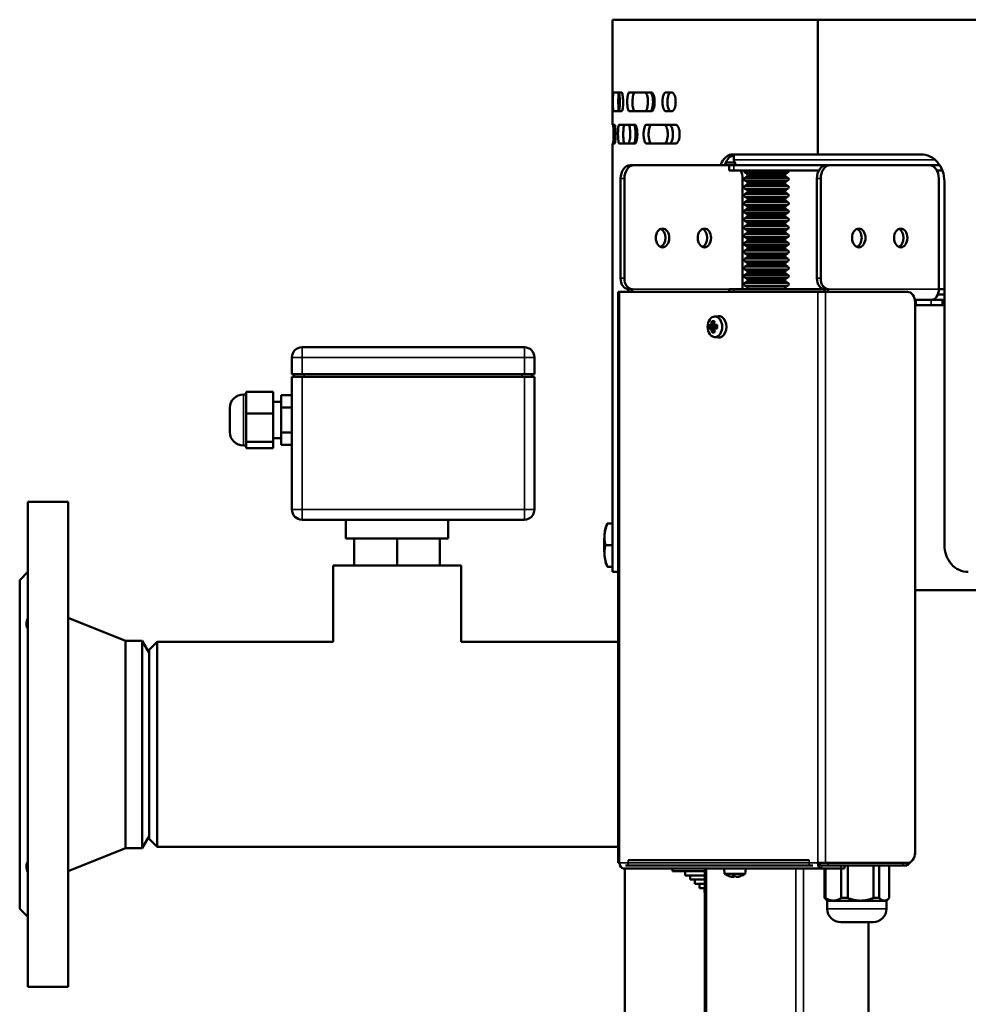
# Model space of a CAD drawing. Header units: millimetres. Extents: x -687 to 6545, y -1613 to 2022.
# Tile 26 of 36: x 4874 to 5226, y 491 to 857. Entities that reach past the tile are written whole.
import ezdxf

# ---------------------------------------------------------------- set-up
doc = ezdxf.new("R2010")
doc.units = ezdxf.units.MM
doc.layers.add('Видимые тонкие (ГОСТ)', color=7, linetype='Continuous', lineweight=35)
doc.layers.add('Видимый контур (ГОСТ)', color=7, linetype='Continuous', lineweight=50)

msp = doc.modelspace()

# ---------------------------------------------------------------- linework, layer by layer
at = {"layer": 'Видимые тонкие (ГОСТ)'}
for p, q in [((5139.05, 804.5), (5213.65, 804.5)), ((5139.05, 800.5), (5139.05, 802.5)), ((5096.98, 797.5), (5098.4, 797.5)), ((5142.99, 799.89), (5159.16, 799.89)), ((5142.99, 797.71), (5159.16, 797.71)), ((5142.99, 796.89), (5159.16, 796.89)), ((5143.8, 799.32), (5158.35, 799.32)), ((5143.8, 798.28), (5158.35, 798.28)), ((5169.81, 797.5), (5171.23, 797.5)), ((5142.99, 794.71), (5159.16, 794.71)), ((5142.99, 793.89), (5159.16, 793.89)), ((5143.8, 796.32), (5158.35, 796.32)), ((5143.8, 795.28), (5158.35, 795.28)), ((5143.8, 793.32), (5158.35, 793.32)), ((5142.99, 791.71), (5159.16, 791.71)), ((5142.99, 790.89), (5159.16, 790.89)), ((5143.8, 792.28), (5158.35, 792.28)), ((5143.8, 790.32), (5158.35, 790.32)), ((5142.99, 788.71), (5159.16, 788.71)), ((5142.99, 787.89), (5159.16, 787.89)), ((5143.8, 789.28), (5158.35, 789.28)), ((5143.8, 787.32), (5158.35, 787.32)), ((5143.8, 786.28), (5158.35, 786.28)), ((5142.99, 785.71), (5159.16, 785.71)), ((5142.99, 784.89), (5159.16, 784.89)), ((5142.99, 782.71), (5159.16, 782.71)), ((5143.8, 784.32), (5158.35, 784.32)), ((5143.8, 783.28), (5158.35, 783.28)), ((5142.99, 781.89), (5159.16, 781.89)), ((5142.99, 779.71), (5159.16, 779.71)), ((5142.99, 778.89), (5159.16, 778.89)), ((5143.8, 781.32), (5158.35, 781.32)), ((5143.8, 780.28), (5158.35, 780.28)), ((5142.99, 776.71), (5159.16, 776.71)), ((5142.99, 775.89), (5159.16, 775.89)), ((5143.8, 778.32), (5158.35, 778.32)), ((5143.8, 777.28), (5158.35, 777.28)), ((5143.8, 775.32), (5158.35, 775.32)), ((5142.99, 773.71), (5159.16, 773.71)), ((5142.99, 772.89), (5159.16, 772.89)), ((5143.8, 774.28), (5158.35, 774.28)), ((5143.8, 772.32), (5158.35, 772.32)), ((5143.8, 771.28), (5158.35, 771.28)), ((5142.99, 770.71), (5159.16, 770.71)), ((5142.99, 769.89), (5159.16, 769.89)), ((5142.99, 767.71), (5159.16, 767.71)), ((5143.8, 769.32), (5158.35, 769.32)), ((5143.8, 768.28), (5158.35, 768.28)), ((5142.99, 766.89), (5159.16, 766.89)), ((5142.99, 764.71), (5159.16, 764.71)), ((5142.99, 763.89), (5159.16, 763.89)), ((5143.8, 766.32), (5158.35, 766.32)), ((5143.8, 765.28), (5158.35, 765.28)), ((5098.4, 760.5), (5096.98, 760.5)), ((5142.99, 761.71), (5159.16, 761.71)), ((5142.99, 760.89), (5159.16, 760.89)), ((5143.8, 763.32), (5158.35, 763.32)), ((5143.8, 762.28), (5158.35, 762.28)), ((5143.8, 760.32), (5158.35, 760.32)), ((5171.23, 760.5), (5169.81, 760.5)), ((5142.99, 758.71), (5159.16, 758.71)), ((5142.99, 757.89), (5159.16, 757.89)), ((5143.8, 759.28), (5158.35, 759.28)), ((5143.8, 757.32), (5158.35, 757.32)), ((5096.63, 755.5), (5096.63, 543.5)), ((5101.22, 756.5), (5137.3, 756.5)), ((5139.05, 755.5), (5139.05, 756.5)), ((5170.17, 543.5), (5170.17, 755.5)), ((5173, 755.5), (5173, 543.5)), ((5174.06, 756.5), (5215.07, 756.5)), ((5212.24, 750.5), (5212.24, 752.5)), ((4978.77, 731.17), (4978.77, 734.92)), ((5061.27, 734.92), (5061.27, 731.17)), ((4978.77, 731.17), (4975.02, 731.17)), ((4978.77, 724.92), (4978.77, 731.17)), ((4978.77, 731.17), (5061.27, 731.17)), ((5061.27, 724.92), (5061.27, 731.17)), ((5065.02, 731.17), (5061.27, 731.17)), ((4978.77, 674.67), (4978.77, 723.92)), ((4979.55, 723.92), (4979.55, 724.92)), ((5060.48, 724.92), (5060.48, 723.92)), ((5061.27, 723.92), (5061.27, 674.67)), ((4957.02, 717.42), (4957.02, 698.42)), ((4975.02, 674.67), (4978.77, 674.67)), ((4978.77, 674.67), (4978.77, 670.92)), ((5061.27, 674.67), (4978.77, 674.67)), ((5061.27, 674.67), (5065.02, 674.67)), ((5061.27, 670.92), (5061.27, 674.67)), ((5096.63, 543.5), (5170.17, 543.5)), ((5099.81, 542.5), (5099.81, 544.5)), ((5128.8, -349.46), (5128.8, 541.5)), ((5162.04, 541.5), (5162.04, -349.46)), ((5164.86, 541.5), (5164.86, -349.66)), ((5166.99, 544.5), (5166.99, 542.5)), ((5171.58, 542.5), (5171.58, 541.5)), ((5174.06, 542.5), (5174.06, 543.5)), ((5178.65, 542.5), (5178.65, 541.5)), ((5201.7, 543.5), (5201.7, 542.5)), ((5173.66, 526.5), (5195.66, 526.5))]:
    msp.add_line(p, q, dxfattribs=at)
at = {"layer": 'Видимый контур (ГОСТ)'}
for p, q in [((5170.13, 856.5), (5094.02, 856.5)), ((5094.02, 817.5), (5094.02, 856.5)), ((5170.13, 806.5), (5170.13, 856.5)), ((5170.13, 856.5), (5170.2, 856.5)), ((5170.2, 856.5), (5170.2, 806.5)), ((5614.02, 856.5), (5170.2, 856.5)), ((5097.33, 829.5), (5094.26, 829.5)), ((5108.42, 829.5), (5100.19, 829.5)), ((5115.99, 829.5), (5113.83, 829.5)), ((5094.26, 822.5), (5097.33, 822.5)), ((5100.19, 822.5), (5108.42, 822.5)), ((5113.83, 822.5), (5115.99, 822.5)), ((5094.82, 817.5), (5094.02, 817.5)), ((5102.29, 817.5), (5096.47, 817.5)), ((5117.42, 817.5), (5106.58, 817.5)), ((5094.02, 651.5), (5094.02, 810.5)), ((5094.02, 810.5), (5094.82, 810.5)), ((5096.47, 810.5), (5102.29, 810.5)), ((5106.58, 810.5), (5117.42, 810.5)), ((5170.13, 806.5), (5138.53, 806.5)), ((5139.05, 804.5), (5139.05, 806.37)), ((5170.2, 806.5), (5170.13, 806.5)), ((5208.53, 806.5), (5170.2, 806.5)), ((5101.93, 802.5), (5100.52, 802.5)), ((5137.3, 802.5), (5101.93, 802.5)), ((5136.08, 803.5), (5139.24, 803.5)), ((5136.08, 802.5), (5136.08, 803.5)), ((5137.3, 802.5), (5139.05, 802.5)), ((5137.3, 802.5), (5137.3, 800.5)), ((5139.05, 800.5), (5137.3, 800.5)), ((5173.35, 802.5), (5139.05, 802.5)), ((5139.05, 800.5), (5170.52, 800.5)), ((5139.79, 802.5), (5139.79, 802.75)), ((5140.12, 802.56), (5140.12, 802.5)), ((5174.76, 802.5), (5173.35, 802.5)), ((5174.76, 802.5), (5211.53, 802.5)), ((5213.3, 802.5), (5211.53, 802.5)), ((5213.3, 802.5), (5213.3, 801.83)), ((5215.38, 802.5), (5213.3, 802.5)), ((5213.3, 802.5), (5215.38, 802.5)), ((5214.36, 800.5), (5216.39, 800.5)), ((5096.98, 797.5), (5096.98, 760.5)), ((5098.4, 797.5), (5098.4, 760.5)), ((5142.24, 797.5), (5142.24, 756.5)), ((5143.8, 799.32), (5142.99, 799.89)), ((5143.8, 798.28), (5142.99, 797.71)), ((5143.8, 796.32), (5142.99, 796.89)), ((5144.18, 798.8), (5157.97, 798.8)), ((5158.35, 799.32), (5159.16, 799.89)), ((5158.35, 798.28), (5159.16, 797.71)), ((5158.35, 796.32), (5159.16, 796.89)), ((5169.81, 797.5), (5169.81, 760.5)), ((5171.23, 760.5), (5171.23, 797.5)), ((5215.07, 797.5), (5215.07, 756.5)), ((5143.8, 795.28), (5142.99, 794.71)), ((5143.8, 793.32), (5142.99, 793.89)), ((5144.18, 795.8), (5157.97, 795.8)), ((5158.35, 795.28), (5159.16, 794.71)), ((5158.35, 793.32), (5159.16, 793.89)), ((5217.12, 796.5), (5217.12, 661.5)), ((5143.8, 792.28), (5142.99, 791.71)), ((5143.8, 790.32), (5142.99, 790.89)), ((5144.18, 792.8), (5157.97, 792.8)), ((5144.18, 789.8), (5157.97, 789.8)), ((5158.35, 792.28), (5159.16, 791.71)), ((5158.35, 790.32), (5159.16, 790.89)), ((5143.8, 789.28), (5142.99, 788.71)), ((5143.8, 787.32), (5142.99, 787.89)), ((5143.8, 786.28), (5142.99, 785.71)), ((5144.18, 786.8), (5157.97, 786.8)), ((5158.35, 789.28), (5159.16, 788.71)), ((5158.35, 787.32), (5159.16, 787.89)), ((5158.35, 786.28), (5159.16, 785.71)), ((5143.8, 784.32), (5142.99, 784.89)), ((5143.8, 783.28), (5142.99, 782.71)), ((5144.18, 783.8), (5157.97, 783.8)), ((5158.35, 784.32), (5159.16, 784.89)), ((5158.35, 783.28), (5159.16, 782.71)), ((5143.8, 781.32), (5142.99, 781.89)), ((5143.8, 780.28), (5142.99, 779.71)), ((5143.8, 778.32), (5142.99, 778.89)), ((5144.18, 780.8), (5157.97, 780.8)), ((5158.35, 781.32), (5159.16, 781.89)), ((5158.35, 780.28), (5159.16, 779.71)), ((5158.35, 778.32), (5159.16, 778.89)), ((5143.8, 777.28), (5142.99, 776.71)), ((5143.8, 775.32), (5142.99, 775.89)), ((5144.18, 777.8), (5157.97, 777.8)), ((5144.18, 774.8), (5157.97, 774.8)), ((5158.35, 777.28), (5159.16, 776.71)), ((5158.35, 775.32), (5159.16, 775.89)), ((5143.8, 774.28), (5142.99, 773.71)), ((5143.8, 772.32), (5142.99, 772.89)), ((5143.8, 771.28), (5142.99, 770.71)), ((5144.18, 771.8), (5157.97, 771.8)), ((5158.35, 774.28), (5159.16, 773.71)), ((5158.35, 772.32), (5159.16, 772.89)), ((5158.35, 771.28), (5159.16, 770.71)), ((5143.8, 769.32), (5142.99, 769.89)), ((5143.8, 768.28), (5142.99, 767.71)), ((5144.18, 768.8), (5157.97, 768.8)), ((5158.35, 769.32), (5159.16, 769.89)), ((5158.35, 768.28), (5159.16, 767.71)), ((5143.8, 766.32), (5142.99, 766.89)), ((5143.8, 765.28), (5142.99, 764.71)), ((5143.8, 763.32), (5142.99, 763.89)), ((5144.18, 765.8), (5157.97, 765.8)), ((5158.35, 766.32), (5159.16, 766.89)), ((5158.35, 765.28), (5159.16, 764.71)), ((5158.35, 763.32), (5159.16, 763.89)), ((5143.8, 762.28), (5142.99, 761.71)), ((5143.8, 760.32), (5142.99, 760.89)), ((5144.18, 762.8), (5157.97, 762.8)), ((5158.35, 762.28), (5159.16, 761.71)), ((5158.35, 760.32), (5159.16, 760.89)), ((5143.8, 759.28), (5142.99, 758.71)), ((5143.8, 757.32), (5142.99, 757.89)), ((5144.18, 759.8), (5157.97, 759.8)), ((5158.35, 759.28), (5159.16, 758.71)), ((5158.35, 757.32), (5159.16, 757.89)), ((5096.63, 755.5), (5096.04, 755.5)), ((5096.04, 755.5), (5096.04, 543.5)), ((5096.63, 755.5), (5170.17, 755.5)), ((5101.22, 756.5), (5099.81, 756.5)), ((5137.3, 756.5), (5139.05, 756.5)), ((5137.3, 756.5), (5137.3, 755.5)), ((5172.64, 756.5), (5139.05, 756.5)), ((5173, 755.5), (5170.17, 755.5)), ((5172.64, 756.5), (5174.06, 756.5)), ((5173, 755.5), (5203.4, 755.5)), ((5214.69, 754.5), (5217.12, 754.5)), ((5214.69, 754.5), (5217.12, 754.5)), ((5217.12, 756.5), (5215.07, 756.5)), ((5206.58, 752.5), (5206.14, 752.5)), ((5206.23, 547.5), (5206.23, 751.5)), ((5206.58, 752.5), (5212.24, 752.5)), ((5206.58, 750.5), (5206.58, 752.5)), ((5212.24, 750.5), (5206.58, 750.5)), ((5216.48, 752.5), (5212.24, 752.5)), ((5212.24, 750.5), (5216.48, 750.5)), ((5212.95, 752.63), (5212.95, 752.5)), ((5217.12, 752.5), (5216.48, 752.5)), ((5216.48, 752.5), (5216.48, 750.5)), ((5217.12, 752.5), (5216.48, 752.5)), ((5216.48, 750.5), (5217.12, 750.5)), ((5131.75, 746.31), (5133.15, 746.48)), ((5206.34, 748.5), (5206.23, 748.5)), ((5206.34, 748.5), (5206.34, 546.5)), ((5130.16, 742.79), (5131.9, 742.83)), ((5130.64, 742.83), (5131.9, 742.83)), ((5131.92, 742.07), (5130.67, 742.07)), ((5131.65, 743.52), (5131.08, 743.52)), ((5131.68, 744.04), (5131.21, 744.42)), ((5131.9, 742.83), (5132.1, 742.94)), ((5131.92, 742.07), (5132.03, 742.02)), ((5132.82, 742.93), (5132.11, 742.93)), ((5132.12, 742.93), (5132.15, 742.17)), ((5131.15, 741.44), (5131.7, 741.44)), ((5131.34, 740.55), (5131.8, 740.93)), ((5131.75, 738.69), (5133.15, 738.52)), ((5061.27, 734.92), (4978.77, 734.92)), ((4975.02, 724.92), (4975.02, 731.17)), ((5065.02, 724.92), (5065.02, 731.17)), ((4978.77, 724.92), (4975.02, 724.92)), ((4975.02, 723.92), (4978.77, 723.92)), ((4975.02, 723.92), (4975.02, 674.67)), ((4975.8, 724.92), (4975.8, 723.92)), ((4978.77, 724.92), (5061.27, 724.92)), ((5061.27, 723.92), (4978.77, 723.92)), ((5065.02, 724.92), (5061.27, 724.92)), ((5061.27, 723.92), (5065.02, 723.92)), ((5064.23, 723.92), (5064.23, 724.92)), ((5065.02, 674.67), (5065.02, 723.92)), ((4958.02, 717.42), (4957.02, 717.42)), ((4958.02, 714.34), (4958.02, 718.38)), ((4968.02, 718.38), (4958.02, 718.38)), ((4968.02, 718.38), (4968.02, 710.3)), ((4975.02, 717.16), (4971.02, 717.16)), ((4971.02, 712.54), (4971.02, 717.16)), ((4958.02, 710.3), (4958.02, 714.34)), ((4971.02, 714.7), (4968.02, 714.7)), ((4952.02, 703.42), (4952.02, 712.42)), ((4958.02, 705.07), (4958.02, 710.3)), ((4968.02, 710.3), (4958.02, 710.3)), ((4968.02, 710.3), (4968.02, 699.84)), ((4975.02, 712.54), (4971.02, 712.54)), ((4971.02, 703.3), (4971.02, 712.54)), ((4958.02, 699.84), (4958.02, 705.07)), ((4975.02, 703.3), (4971.02, 703.3)), ((4971.02, 698.68), (4971.02, 703.3)), ((4958.02, 698.42), (4957.02, 698.42)), ((4958.02, 698.65), (4958.02, 699.84)), ((4968.02, 699.84), (4958.02, 699.84)), ((4958.02, 697.45), (4958.02, 698.65)), ((4971.02, 701.14), (4968.02, 701.14)), ((4968.02, 699.84), (4968.02, 697.45)), ((4975.02, 698.68), (4971.02, 698.68)), ((4968.02, 697.45), (4958.02, 697.45)), ((4877.02, 497.5), (4877.02, 677.5)), ((4877.02, 677.5), (4892.02, 677.5)), ((4892.02, 497.5), (4892.02, 677.5)), ((4978.77, 670.92), (5061.27, 670.92)), ((4995.02, 670.92), (4995.02, 663.92)), ((5033.02, 670.92), (5033.02, 663.92)), ((5091.83, 669.12), (5092.03, 669.49)), ((5094.02, 669.47), (5092.15, 669.47)), ((5094.02, 669.53), (5093.75, 669.53)), ((5033.02, 663.92), (4995.02, 663.92)), ((4998.08, 663.92), (4998.08, 653.92)), ((5014.02, 663.92), (5014.02, 653.92)), ((5029.95, 663.92), (5029.95, 653.92)), ((5094.02, 661.45), (5091.35, 661.45)), ((4874.02, 648.5), (4877.02, 651.5)), ((4990.27, 653.92), (5037.77, 653.92)), ((4990.27, 653.92), (4990.27, 625.55)), ((5037.77, 653.92), (5037.77, 625.55)), ((5091.83, 653.88), (5092.04, 653.49)), ((5094.02, 653.47), (5092.16, 653.47)), ((5096.04, 651.5), (5094.02, 651.5)), ((4874.02, 526.5), (4874.02, 648.5)), ((5609.52, 644.72), (5206.34, 644.72)), ((4913.27, 626), (4892.02, 634.5)), ((4913.27, 549), (4913.27, 626)), ((4913.27, 626), (4919.42, 626)), ((4919.42, 549), (4919.42, 626)), ((4922.02, 621.5), (4919.42, 626)), ((4922.02, 622.55), (4925.02, 625.55)), ((4925.02, 625.55), (4925.02, 549.45)), ((4990.27, 625.55), (4925.02, 625.55)), ((5096.04, 625.55), (5037.77, 625.55)), ((4922.02, 622.55), (4922.02, 552.45)), ((4922.02, 553.5), (4919.42, 549)), ((4922.02, 552.45), (4925.02, 549.45)), ((4913.27, 549), (4892.02, 540.5)), ((4913.27, 549), (4919.42, 549)), ((5096.04, 549.45), (4925.02, 549.45)), ((5206.14, 546.5), (5206.34, 546.5)), ((5096.04, 543.5), (5096.63, 543.5)), ((5171.58, 541.5), (5098.04, 541.5)), ((5098.52, -251.03), (5098.52, 541.5)), ((5099.81, 542.5), (5098.86, 542.5)), ((5099.81, 544.5), (5166.99, 544.5)), ((5099.81, 542.5), (5166.99, 542.5)), ((5116.22, 541.5), (5116.22, 540.5)), ((5128.22, 541.5), (5128.22, -349.48)), ((5135.58, 539.5), (5135.41, 541.5)), ((5143.23, 539.5), (5143.41, 541.5)), ((5168.32, 542.5), (5166.99, 542.5)), ((5170.17, 543.5), (5173, 543.5)), ((5171.58, 542.5), (5172.16, 542.5)), ((5171.58, 541.5), (5178.65, 541.5)), ((5174.06, 542.5), (5172.16, 542.5)), ((5172.66, 541.5), (5172.66, 530.5)), ((5203.4, 543.5), (5173, 543.5)), ((5173.01, 530.5), (5173.01, 541.5)), ((5174.06, 542.5), (5201.7, 542.5)), ((5180.12, 541.5), (5178.65, 541.5)), ((5178.81, 541.5), (5178.81, 530.5)), ((5180.12, 541.5), (5180.12, 542.5)), ((5181.3, 530.5), (5181.3, 542.5)), ((5190.81, 542.5), (5190.81, 530.5)), ((5192.96, 530.5), (5192.96, 542.5)), ((5196.66, 542.5), (5196.66, 530.5)), ((5203.17, 542.5), (5201.7, 542.5)), ((5203.17, 543.5), (5203.17, 542.5)), ((5116.22, 540.5), (5128.22, 540.5)), ((5120.92, 540.5), (5120.92, 538.9)), ((5120.92, 538.9), (5128.22, 538.9)), ((5122.83, 538.9), (5122.83, 537.3)), ((5122.83, 537.3), (5128.22, 537.3)), ((5124.5, 537.3), (5124.5, 535.7)), ((5143.23, 539.5), (5135.58, 539.5)), ((5139.21, 538.6), (5139.03, 538.43)), ((5139.58, 538.63), (5139.79, 538.43)), ((5124.5, 535.7), (5128.22, 535.7)), ((5126.3, 535.7), (5126.3, 534.1)), ((5126.3, 534.1), (5128.22, 534.1)), ((5128.06, 534.1), (5128.06, 532.5)), ((5128.06, 532.5), (5128.22, 532.5)), ((5172.66, 530.5), (5173.01, 530.5)), ((5173.66, 529.5), (5172.74, 530.43)), ((5178.81, 530.5), (5181.3, 530.5)), ((5190.81, 530.5), (5192.96, 530.5)), ((5195.66, 529.5), (5196.59, 530.43)), ((4874.02, 526.5), (4877.02, 523.5)), ((5173.66, 529.5), (5175.91, 529.5)), ((5173.66, 529.5), (5173.66, 526.5)), ((5175.91, 529.5), (5186.06, 529.5)), ((5186.06, 529.5), (5194.81, 529.5)), ((5194.81, 529.5), (5195.66, 529.5)), ((5195.66, 529.5), (5195.66, 526.5)), ((5178.66, 521.5), (5190.66, 521.5)), ((5188.91, 521.5), (5188.91, -354.84)), ((4877.02, 497.5), (4892.02, 497.5))]:
    msp.add_line(p, q, dxfattribs=at)
for centre, radius, start, end in [((5143.28, 800.3), 0.5, 156.4218, 234.8183), ((5158.88, 800.3), 0.5, 305.1817, 23.5782), ((5143.28, 797.3), 0.5, 125.1817, 234.8183), ((5143.23, 798.5), 1, 17.4576, 54.8183), ((5143.23, 799.1), 1, 305.1817, 342.5424), ((5158.93, 798.5), 1, 125.1817, 162.5424), ((5158.93, 799.1), 1, 197.4576, 234.8183), ((5158.88, 797.3), 0.5, 305.1817, 54.8183), ((5143.28, 794.3), 0.5, 125.1817, 234.8183), ((5143.23, 795.5), 1, 17.4576, 54.8183), ((5143.23, 796.1), 1, 305.1817, 342.5424), ((5143.23, 792.5), 1, 17.4576, 54.8183), ((5158.93, 795.5), 1, 125.1817, 162.5424), ((5158.93, 796.1), 1, 197.4576, 234.8183), ((5158.93, 792.5), 1, 125.1817, 162.5424), ((5158.88, 794.3), 0.5, 305.1817, 54.8183), ((5143.28, 791.3), 0.5, 125.1817, 234.8183), ((5143.23, 793.1), 1, 305.1817, 342.5424), ((5143.23, 789.5), 1, 17.4576, 54.8183), ((5143.23, 790.1), 1, 305.1817, 342.5424), ((5158.93, 793.1), 1, 197.4576, 234.8183), ((5158.93, 789.5), 1, 125.1817, 162.5424), ((5158.93, 790.1), 1, 197.4576, 234.8183), ((5158.88, 791.3), 0.5, 305.1817, 54.8183), ((5143.28, 788.3), 0.5, 125.1817, 234.8183), ((5143.23, 786.5), 1, 17.4576, 54.8183), ((5143.23, 787.1), 1, 305.1817, 342.5424), ((5158.93, 786.5), 1, 125.1817, 162.5424), ((5158.93, 787.1), 1, 197.4576, 234.8183), ((5158.88, 788.3), 0.5, 305.1817, 54.8183), ((5143.28, 785.3), 0.5, 125.1817, 234.8183), ((5143.28, 782.3), 0.5, 125.1817, 234.8183), ((5143.23, 783.5), 1, 17.4576, 54.8183), ((5143.23, 784.1), 1, 305.1817, 342.5424), ((5158.93, 783.5), 1, 125.1817, 162.5424), ((5158.93, 784.1), 1, 197.4576, 234.8183), ((5158.88, 785.3), 0.5, 305.1817, 54.8183), ((5158.88, 782.3), 0.5, 305.1817, 54.8183), ((5143.28, 779.3), 0.5, 125.1817, 234.8183), ((5143.23, 780.5), 1, 17.4576, 54.8183), ((5143.23, 781.1), 1, 305.1817, 342.5424), ((5158.93, 780.5), 1, 125.1817, 162.5424), ((5158.93, 781.1), 1, 197.4576, 234.8183), ((5158.88, 779.3), 0.5, 305.1817, 54.8183), ((5143.28, 776.3), 0.5, 125.1817, 234.8183), ((5143.23, 777.5), 1, 17.4576, 54.8183), ((5143.23, 778.1), 1, 305.1817, 342.5424), ((5143.23, 774.5), 1, 17.4576, 54.8183), ((5143.23, 775.1), 1, 305.1817, 342.5424), ((5158.93, 777.5), 1, 125.1817, 162.5424), ((5158.93, 778.1), 1, 197.4576, 234.8183), ((5158.93, 774.5), 1, 125.1817, 162.5424), ((5158.93, 775.1), 1, 197.4576, 234.8183), ((5158.88, 776.3), 0.5, 305.1817, 54.8183), ((5143.28, 773.3), 0.5, 125.1817, 234.8183), ((5143.23, 771.5), 1, 17.4576, 54.8183), ((5143.23, 772.1), 1, 305.1817, 342.5424), ((5158.93, 771.5), 1, 125.1817, 162.5424), ((5158.93, 772.1), 1, 197.4576, 234.8183), ((5158.88, 773.3), 0.5, 305.1817, 54.8183), ((5143.28, 770.3), 0.5, 125.1817, 234.8183), ((5143.28, 767.3), 0.5, 125.1817, 234.8183), ((5143.23, 768.5), 1, 17.4576, 54.8183), ((5143.23, 769.1), 1, 305.1817, 342.5424), ((5158.93, 768.5), 1, 125.1817, 162.5424), ((5158.93, 769.1), 1, 197.4576, 234.8183), ((5158.88, 770.3), 0.5, 305.1817, 54.8183), ((5158.88, 767.3), 0.5, 305.1817, 54.8183), ((5143.28, 764.3), 0.5, 125.1817, 234.8183), ((5143.23, 765.5), 1, 17.4576, 54.8183), ((5143.23, 766.1), 1, 305.1817, 342.5424), ((5158.93, 765.5), 1, 125.1817, 162.5424), ((5158.93, 766.1), 1, 197.4576, 234.8183), ((5158.88, 764.3), 0.5, 305.1817, 54.8183), ((5143.28, 761.3), 0.5, 125.1817, 234.8183), ((5143.23, 762.5), 1, 17.4576, 54.8183), ((5143.23, 763.1), 1, 305.1817, 342.5424), ((5143.23, 759.5), 1, 17.4576, 54.8183), ((5158.93, 762.5), 1, 125.1817, 162.5424), ((5158.93, 763.1), 1, 197.4576, 234.8183), ((5158.93, 759.5), 1, 125.1817, 162.5424), ((5158.88, 761.3), 0.5, 305.1817, 54.8183), ((5143.28, 758.3), 0.5, 125.1817, 234.8183), ((5143.23, 760.1), 1, 305.1817, 342.5424), ((5143.23, 756.5), 1, 0, 54.8183), ((5158.93, 756.5), 1, 125.1817, 180), ((5158.93, 760.1), 1, 197.4576, 234.8183), ((5158.88, 758.3), 0.5, 305.1817, 54.8183), ((4978.77, 731.17), 3.75, 90, 180), ((5061.27, 731.17), 3.75, 0, 90), ((4957.02, 712.42), 5, 90, 180), ((4957.02, 703.42), 5, 180, 270), ((4978.77, 674.67), 3.75, 180, 270), ((5061.27, 674.67), 3.75, 270, 0), ((5139.41, 544.73), 6.48, 233.8057, 250.692), ((5139.41, 544.73), 6.48, 289.308, 306.1943), ((5178.66, 526.5), 5, 180, 270), ((5190.66, 526.5), 5, 270, 0)]:
    msp.add_arc(centre, radius, start, end, dxfattribs=at)
for centre, major_axis, ratio, start_param, end_param in [((5140.47, 804.5), (0, -2), 0.707107, 4.712389, 6.283185), ((5100.52, 797.5), (0, 5), 0.707107, 0, 1.570796), ((5101.93, 797.5), (0, 5), 0.707107, 0, 1.570796), ((5138.7, 797.5), (0, -5), 0.707107, 1.570796, 2.214297), ((5173.35, 797.5), (0, 5), 0.707107, 0, 1.570796), ((5174.76, 797.5), (0, 5), 0.707107, 0, 1.570796), ((5211.53, 797.5), (0, 5), 0.707107, 4.712389, 6.283185), ((5111.12, 775.5), (0, -3.5), 0.707107, 0.289752, 2.851841), ((5126.68, 775.5), (0, -3.5), 0.707107, 0.289752, 2.851841), ((5183.96, 775.5), (0, -3.5), 0.707107, 0.289752, 2.851841), ((5199.51, 775.5), (0, -3.5), 0.707107, 0.289752, 2.851841), ((5099.81, 760.5), (0, -4), 0.707107, 4.712389, 6.283185), ((5101.22, 760.5), (0, -4), 0.707107, 4.712389, 6.283185), ((5172.64, 760.5), (0, -4), 0.707107, 4.712389, 6.283185), ((5174.06, 760.5), (0, -4), 0.707107, 4.712389, 6.283185), ((5102.64, 756.5), (0, 4), 0.707107, 1.570796, 1.823477), ((5102.64, 756.5), (0, -2), 0.707107, 4.712389, 5.235988), ((5171.23, 756.5), (0, 2), 0.707107, 4.18879, 4.712389), ((5171.23, 756.5), (0, -4), 0.707107, 1.318116, 1.570796), ((5203.4, 751.5), (0, 4), 0.707107, 4.712389, 6.283185), ((5212.24, 756.5), (0, -4), 0.707107, 0, 1.570796), ((5206.58, 748.5), (0, 4), 0.707107, 0, 0.154374), ((5206.58, 748.5), (0, 2), 0.707107, 0, 0.25268), ((5133.4, 742.5), (0, 4), 0.707107, 3.053992, 6.370786), ((5136, 742.55), (1.03, -6.27), 0.965108, 4.471233, 4.688344), ((5135.66, 743.19), (-6.44, -0.22), 0.03462, 5.678514, 5.825994), ((5135.67, 742.88), (6.16, 0.21), 0.03462, 2.525336, 2.675398), ((5135.69, 742.12), (-6.16, -0.21), 0.03462, 5.666929, 5.81699), ((5134.99, 743.38), (-5, -3.9), 0.52388, 5.251104, 5.356548), ((5135.15, 743.18), (4.8, 3.75), 0.52388, 2.086677, 2.23779), ((5164.73, 789.32), (-32.94, -48.91), 0.18338, 6.067629, 6.067848), ((5135.19, 742.47), (0.45, -6.43), 0.706259, 4.334662, 4.482141), ((5135.2, 741.75), (-5.13, 3.29), 0.47492, 0.857602, 1.008715), ((5135.28, 741.42), (-5.95, 2.23), 0.383344, 5.474372, 5.691483), ((5135.41, 742.48), (-0.43, 6.14), 0.706259, 1.202073, 1.352134), ((5135.95, 742.52), (0.43, -6.14), 0.706259, 4.343665, 4.493727), ((5168.78, 701.42), (-36.34, 44.21), 0.176466, 0.19416, 0.194379), ((5136.16, 743.25), (5.13, -3.29), 0.47492, 3.999194, 4.150308), ((5136.17, 742.53), (-0.45, 6.43), 0.706259, 1.193069, 1.340548), ((5136.3, 743.47), (-5.34, 3.42), 0.47492, 0.880437, 0.98588), ((5136.21, 741.82), (-4.8, -3.75), 0.52388, 5.228269, 5.379383), ((5135.66, 743.19), (-6.44, -0.22), 0.03462, 5.168381, 5.31586), ((5135.7, 741.81), (6.44, 0.22), 0.03462, 2.026788, 2.174267), ((5135.67, 742.88), (6.16, 0.21), 0.03462, 2.050571, 2.185853), ((5106.63, 695.68), (32.94, 48.91), 0.18338, 0.461087, 0.461306), ((5135.69, 742.12), (-6.16, -0.21), 0.03462, 5.192095, 5.327446), ((5134.48, 742.45), (-0.28, 6.35), 0.258394, 1.426396, 1.643507), ((5135.7, 741.81), (6.44, 0.22), 0.03462, 2.536922, 2.684401), ((5135.06, 741.53), (5.34, -3.42), 0.47492, 4.022029, 4.127473), ((5135.19, 742.47), (0.45, -6.43), 0.706259, 4.844795, 4.992275), ((5135.2, 743.58), (5.81, 2.58), 0.32337, 3.76126, 3.978371), ((5102.57, 783.58), (36.34, -44.21), 0.176466, 5.800702, 5.800921), ((5135.41, 742.48), (-0.43, 6.14), 0.706259, 1.691617, 1.841679), ((5135.95, 742.52), (0.43, -6.14), 0.706259, 4.83321, 4.983271), ((5136.37, 741.62), (5, 3.9), 0.52388, 2.109512, 2.214955), ((5136.17, 742.53), (-0.45, 6.43), 0.706259, 1.703203, 1.850682), ((5092.25, 661.5), (0, 8), 0.173648, 0.310366, 1.052849), ((5092.25, 661.5), (0, 8), 0.173648, 1.052849, 2.100047), ((5092.25, 661.5), (0, -8), 0.173648, 5.241639, 5.972819), ((5203.4, 547.5), (0, -4), 0.707107, 0, 1.570796), ((5098.04, 543.5), (0, -2), 0.707107, 4.712389, 6.283185), ((5171.58, 543.5), (0, -2), 0.707107, 4.712389, 6.283185), ((5171.58, 543.5), (0, -1), 0.707107, 4.712389, 6.283185), ((5202.34, 546.5), (0, -4), 0.707107, 0.297386, 0.815302), ((5139.26, 544.73), (0, -6.44), 0.975773, 5.954379, 6.101858), ((5140.46, 544.11), (-3.24, -5.47), 0.189508, 0.003025, 0.075664), ((5138.3, 544.73), (0, -6.34), 0.535272, 6.230463, 6.335907), ((5138.74, 544.73), (0, -6.44), 0.218785, 5.954379, 6.101858), ((5139.64, 544.11), (-5.94, -2.25), 0.845201, 1.040483, 1.257594), ((5138.71, 544.73), (0, -6.34), 0.84468, 6.23693, 6.335907), ((5138.74, 544.73), (0, -6.44), 0.218785, 0.181327, 0.208052), ((5139.17, 544.11), (5.94, -2.25), 0.845201, 5.060366, 5.09178), ((5140.08, 544.73), (0, -6.44), 0.218785, 5.954379, 6.101858), ((5140.11, 544.73), (0, -6.34), 0.84468, 6.230463, 6.335907), ((5140.51, 544.73), (0, -6.34), 0.535272, 6.23693, 6.335907), ((5139.26, 544.73), (0, -6.44), 0.975773, 0.181327, 0.328807), ((5139.56, 544.73), (0, -6.44), 0.975773, 0.181327, 0.314636), ((5138.36, 544.11), (3.24, -5.47), 0.189508, 6.063049, 6.245385)]:
    msp.add_ellipse(centre, major_axis=major_axis, ratio=ratio, start_param=start_param, end_param=end_param, dxfattribs=at)
for centre, major_axis in [((5112.54, 775.5), (0, 3.5)), ((5128.09, 775.5), (0, 3.5)), ((5185.37, 775.5), (0, 3.5)), ((5200.93, 775.5), (0, 3.5)), ((5131.98, 742.5), (0, 3.83))]:
    msp.add_ellipse(centre, major_axis=major_axis, ratio=0.707107, dxfattribs=at)
for points, knots in [([(5094.26, 822.5), (5094.24, 822.5), (5094.23, 822.59), (5094.19, 822.94), (5094.18, 823.19), (5094.16, 823.83), (5094.15, 824.22), (5094.14, 825.06), (5094.14, 825.5), (5094.13, 826.42), (5094.14, 826.88), (5094.15, 827.72), (5094.16, 828.1), (5094.18, 828.76), (5094.19, 829.03), (5094.22, 829.31), (5094.23, 829.38), (5094.24, 829.48), (5094.25, 829.5), (5094.26, 829.5)], [0, 0, 0, 0, 0.139178, 0.139178, 0.27359, 0.27359, 0.412567, 0.412567, 0.546953, 0.546953, 0.685899, 0.685899, 0.820416, 0.820416, 0.95949, 0.95949, 1.032359, 1.032359, 1.103145, 1.103145, 1.103145, 1.103145]), ([(5096.26, 829.5), (5096.24, 829.5), (5096.22, 829.41), (5096.19, 829.06), (5096.18, 828.81), (5096.16, 828.17), (5096.15, 827.78), (5096.14, 826.94), (5096.13, 826.5), (5096.13, 825.58), (5096.14, 825.12), (5096.15, 824.28), (5096.15, 823.9), (5096.18, 823.24), (5096.19, 822.97), (5096.21, 822.69), (5096.22, 822.62), (5096.24, 822.52), (5096.25, 822.5), (5096.26, 822.5)], [0, 0, 0, 0, 0.139178, 0.139178, 0.273589, 0.273589, 0.412567, 0.412567, 0.546953, 0.546953, 0.685899, 0.685899, 0.820416, 0.820416, 0.95949, 0.95949, 1.032359, 1.032359, 1.103145, 1.103145, 1.103145, 1.103145]), ([(5096.26, 822.5), (5096.31, 822.52), (5096.36, 822.61), (5096.47, 822.94), (5096.52, 823.19), (5096.61, 823.83), (5096.65, 824.22), (5096.7, 825.06), (5096.71, 825.5), (5096.71, 826.42), (5096.7, 826.88), (5096.65, 827.72), (5096.62, 828.1), (5096.53, 828.76), (5096.48, 829.03), (5096.39, 829.31), (5096.36, 829.38), (5096.3, 829.46), (5096.28, 829.49), (5096.26, 829.5)], [0.017281, 0.017281, 0.017281, 0.017281, 0.139178, 0.139178, 0.27359, 0.27359, 0.412567, 0.412567, 0.546953, 0.546953, 0.685899, 0.685899, 0.820416, 0.820416, 0.95949, 0.95949, 1.032359, 1.032359, 1.085873, 1.085873, 1.085873, 1.085873]), ([(5097.33, 829.5), (5097.41, 829.5), (5097.48, 829.41), (5097.62, 829.05), (5097.69, 828.79), (5097.8, 828.14), (5097.84, 827.76), (5097.9, 826.92), (5097.92, 826.48), (5097.92, 825.58), (5097.91, 825.12), (5097.85, 824.29), (5097.81, 823.91), (5097.7, 823.25), (5097.63, 822.98), (5097.52, 822.69), (5097.48, 822.62), (5097.41, 822.52), (5097.37, 822.5), (5097.33, 822.5)], [0, 0, 0, 0, 0.142432, 0.142432, 0.279595, 0.279595, 0.418543, 0.418543, 0.551939, 0.551939, 0.689284, 0.689284, 0.822837, 0.822837, 0.964742, 0.964742, 1.03879, 1.03879, 1.110713, 1.110713, 1.110713, 1.110713]), ([(5100.19, 822.5), (5100.09, 822.5), (5099.99, 822.59), (5099.81, 822.94), (5099.73, 823.19), (5099.6, 823.83), (5099.55, 824.22), (5099.47, 825.06), (5099.45, 825.5), (5099.45, 826.42), (5099.47, 826.88), (5099.54, 827.72), (5099.59, 828.1), (5099.72, 828.76), (5099.8, 829.03), (5099.94, 829.31), (5099.99, 829.38), (5100.09, 829.48), (5100.14, 829.5), (5100.19, 829.5)], [0, 0, 0, 0, 0.139178, 0.139178, 0.27359, 0.27359, 0.412567, 0.412567, 0.546953, 0.546953, 0.685899, 0.685899, 0.820416, 0.820416, 0.95949, 0.95949, 1.032359, 1.032359, 1.103145, 1.103145, 1.103145, 1.103145]), ([(5102.14, 829.5), (5102.04, 829.5), (5101.94, 829.41), (5101.76, 829.06), (5101.69, 828.81), (5101.55, 828.17), (5101.5, 827.78), (5101.43, 826.94), (5101.41, 826.5), (5101.4, 825.58), (5101.42, 825.12), (5101.49, 824.28), (5101.54, 823.9), (5101.67, 823.24), (5101.75, 822.97), (5101.89, 822.69), (5101.94, 822.62), (5102.04, 822.52), (5102.09, 822.5), (5102.14, 822.5)], [0, 0, 0, 0, 0.139178, 0.139178, 0.273589, 0.273589, 0.412567, 0.412567, 0.546953, 0.546953, 0.685899, 0.685899, 0.820416, 0.820416, 0.95949, 0.95949, 1.032359, 1.032359, 1.103145, 1.103145, 1.103145, 1.103145]), ([(5106.03, 822.5), (5106.17, 822.5), (5106.31, 822.59), (5106.57, 822.94), (5106.69, 823.19), (5106.89, 823.83), (5106.97, 824.22), (5107.08, 825.06), (5107.11, 825.5), (5107.11, 826.42), (5107.08, 826.88), (5106.98, 827.72), (5106.9, 828.1), (5106.7, 828.76), (5106.59, 829.03), (5106.39, 829.31), (5106.32, 829.38), (5106.18, 829.48), (5106.1, 829.5), (5106.03, 829.5)], [0, 0, 0, 0, 0.139178, 0.139178, 0.27359, 0.27359, 0.412567, 0.412567, 0.546953, 0.546953, 0.685899, 0.685899, 0.820416, 0.820416, 0.95949, 0.95949, 1.032359, 1.032359, 1.103145, 1.103145, 1.103145, 1.103145]), ([(5107.94, 829.5), (5108.08, 829.5), (5108.22, 829.41), (5108.48, 829.06), (5108.59, 828.81), (5108.79, 828.17), (5108.88, 827.78), (5108.99, 826.94), (5109.01, 826.5), (5109.02, 825.58), (5108.99, 825.12), (5108.88, 824.28), (5108.81, 823.9), (5108.61, 823.24), (5108.49, 822.97), (5108.3, 822.69), (5108.23, 822.62), (5108.08, 822.52), (5108.01, 822.5), (5107.94, 822.5)], [0, 0, 0, 0, 0.139178, 0.139178, 0.273589, 0.273589, 0.412567, 0.412567, 0.546953, 0.546953, 0.685899, 0.685899, 0.820416, 0.820416, 0.95949, 0.95949, 1.032359, 1.032359, 1.103145, 1.103145, 1.103145, 1.103145]), ([(5108.42, 829.5), (5108.57, 829.5), (5108.73, 829.41), (5109.02, 829.05), (5109.15, 828.79), (5109.37, 828.14), (5109.45, 827.76), (5109.57, 826.92), (5109.6, 826.48), (5109.61, 825.58), (5109.58, 825.12), (5109.46, 824.29), (5109.38, 823.91), (5109.16, 823.25), (5109.03, 822.98), (5108.81, 822.69), (5108.73, 822.62), (5108.58, 822.52), (5108.5, 822.5), (5108.42, 822.5)], [0, 0, 0, 0, 0.142432, 0.142432, 0.279595, 0.279595, 0.418543, 0.418543, 0.551939, 0.551939, 0.689284, 0.689284, 0.822837, 0.822837, 0.964742, 0.964742, 1.03879, 1.03879, 1.110713, 1.110713, 1.110713, 1.110713]), ([(5113.83, 822.5), (5113.65, 822.5), (5113.47, 822.59), (5113.16, 822.94), (5113.01, 823.19), (5112.77, 823.83), (5112.67, 824.22), (5112.54, 825.06), (5112.51, 825.5), (5112.5, 826.42), (5112.54, 826.88), (5112.66, 827.72), (5112.75, 828.1), (5112.99, 828.76), (5113.13, 829.03), (5113.38, 829.31), (5113.47, 829.38), (5113.65, 829.48), (5113.74, 829.5), (5113.83, 829.5)], [0, 0, 0, 0, 0.139178, 0.139178, 0.27359, 0.27359, 0.412567, 0.412567, 0.546953, 0.546953, 0.685899, 0.685899, 0.820416, 0.820416, 0.95949, 0.95949, 1.032359, 1.032359, 1.103145, 1.103145, 1.103145, 1.103145]), ([(5115.67, 829.5), (5115.5, 829.5), (5115.32, 829.41), (5115, 829.06), (5114.86, 828.81), (5114.62, 828.17), (5114.52, 827.78), (5114.39, 826.94), (5114.36, 826.5), (5114.35, 825.58), (5114.38, 825.12), (5114.51, 824.28), (5114.6, 823.9), (5114.84, 823.24), (5114.98, 822.97), (5115.23, 822.69), (5115.31, 822.62), (5115.49, 822.52), (5115.58, 822.5), (5115.67, 822.5)], [0, 0, 0, 0, 0.139178, 0.139178, 0.273589, 0.273589, 0.412567, 0.412567, 0.546953, 0.546953, 0.685899, 0.685899, 0.820416, 0.820416, 0.95949, 0.95949, 1.032359, 1.032359, 1.103145, 1.103145, 1.103145, 1.103145]), ([(5117.42, 826), (5117.42, 826.44), (5117.39, 826.91), (5117.24, 827.77), (5117.13, 828.16), (5116.87, 828.79), (5116.71, 829.05), (5116.36, 829.41), (5116.17, 829.5), (5115.99, 829.5)], [0, 0, 0, 0, 0.131842, 0.131842, 0.2636839, 0.2636839, 0.3955718, 0.3955718, 0.5274597, 0.5274597, 0.5274597, 0.5274597]), ([(5115.99, 822.5), (5116.17, 822.5), (5116.36, 822.59), (5116.71, 822.95), (5116.87, 823.21), (5117.13, 823.84), (5117.24, 824.23), (5117.39, 825.09), (5117.42, 825.56), (5117.42, 826)], [0.5273954, 0.5273954, 0.5273954, 0.5273954, 0.6592833, 0.6592833, 0.7911712, 0.7911712, 0.9230132, 0.9230132, 1.0548551, 1.0548551, 1.0548551, 1.0548551]), ([(5094.19, 810.5), (5094.21, 810.5), (5094.23, 810.59), (5094.26, 810.94), (5094.28, 811.19), (5094.31, 811.83), (5094.32, 812.22), (5094.34, 813.06), (5094.35, 813.51), (5094.35, 814.42), (5094.34, 814.88), (5094.32, 815.72), (5094.31, 816.1), (5094.28, 816.76), (5094.27, 817.03), (5094.24, 817.31), (5094.23, 817.38), (5094.21, 817.48), (5094.2, 817.5), (5094.19, 817.5)], [0, 0, 0, 0, 0.139188, 0.139188, 0.273693, 0.273693, 0.412695, 0.412695, 0.547064, 0.547064, 0.685925, 0.685925, 0.820384, 0.820384, 0.959554, 0.959554, 1.032434, 1.032434, 1.103232, 1.103232, 1.103232, 1.103232]), ([(5094.82, 817.5), (5094.85, 817.5), (5094.89, 817.41), (5094.96, 817.05), (5094.99, 816.8), (5095.05, 816.16), (5095.07, 815.77), (5095.11, 814.93), (5095.11, 814.49), (5095.12, 813.58), (5095.11, 813.13), (5095.08, 812.28), (5095.05, 811.9), (5095, 811.24), (5094.97, 810.98), (5094.91, 810.69), (5094.89, 810.62), (5094.85, 810.52), (5094.83, 810.5), (5094.82, 810.5)], [0, 0, 0, 0, 0.13984, 0.13984, 0.274871, 0.274871, 0.413874, 0.413874, 0.548025, 0.548025, 0.68656, 0.68656, 0.820852, 0.820852, 0.960439, 0.960439, 1.033642, 1.033642, 1.104753, 1.104753, 1.104753, 1.104753]), ([(5096.47, 810.5), (5096.41, 810.5), (5096.35, 810.59), (5096.23, 810.94), (5096.19, 811.19), (5096.1, 811.83), (5096.07, 812.22), (5096.03, 813.06), (5096.02, 813.51), (5096.01, 814.42), (5096.02, 814.88), (5096.07, 815.72), (5096.1, 816.1), (5096.18, 816.76), (5096.23, 817.03), (5096.31, 817.31), (5096.34, 817.38), (5096.41, 817.48), (5096.44, 817.5), (5096.47, 817.5)], [0, 0, 0, 0, 0.139188, 0.139188, 0.273693, 0.273693, 0.412695, 0.412695, 0.547064, 0.547064, 0.685925, 0.685925, 0.820384, 0.820384, 0.959554, 0.959554, 1.032434, 1.032434, 1.103232, 1.103232, 1.103232, 1.103232]), ([(5098.43, 817.5), (5098.37, 817.5), (5098.31, 817.41), (5098.2, 817.06), (5098.15, 816.81), (5098.06, 816.17), (5098.03, 815.78), (5097.99, 814.94), (5097.98, 814.49), (5097.97, 813.58), (5097.99, 813.12), (5098.03, 812.28), (5098.06, 811.9), (5098.14, 811.24), (5098.19, 810.97), (5098.27, 810.69), (5098.3, 810.62), (5098.37, 810.52), (5098.4, 810.5), (5098.43, 810.5)], [0, 0, 0, 0, 0.139202, 0.139202, 0.273718, 0.273718, 0.412721, 0.412721, 0.547084, 0.547084, 0.685938, 0.685938, 0.820394, 0.820394, 0.959573, 0.959573, 1.03246, 1.03246, 1.103266, 1.103266, 1.103266, 1.103266]), ([(5099.81, 810.5), (5099.91, 810.5), (5100, 810.59), (5100.18, 810.94), (5100.27, 811.19), (5100.41, 811.83), (5100.47, 812.22), (5100.54, 813.06), (5100.57, 813.51), (5100.57, 814.42), (5100.55, 814.88), (5100.47, 815.72), (5100.42, 816.1), (5100.28, 816.76), (5100.2, 817.03), (5100.06, 817.31), (5100.01, 817.38), (5099.91, 817.48), (5099.86, 817.5), (5099.81, 817.5)], [0, 0, 0, 0, 0.139188, 0.139188, 0.273693, 0.273693, 0.412695, 0.412695, 0.547064, 0.547064, 0.685925, 0.685925, 0.820384, 0.820384, 0.959554, 0.959554, 1.032434, 1.032434, 1.103232, 1.103232, 1.103232, 1.103232]), ([(5101.8, 817.5), (5101.9, 817.5), (5101.99, 817.41), (5102.18, 817.06), (5102.26, 816.81), (5102.4, 816.17), (5102.46, 815.78), (5102.54, 814.94), (5102.56, 814.49), (5102.56, 813.58), (5102.54, 813.12), (5102.47, 812.28), (5102.41, 811.9), (5102.27, 811.24), (5102.19, 810.97), (5102.05, 810.69), (5102, 810.62), (5101.9, 810.52), (5101.85, 810.5), (5101.8, 810.5)], [0, 0, 0, 0, 0.139202, 0.139202, 0.273718, 0.273718, 0.412721, 0.412721, 0.547084, 0.547084, 0.685938, 0.685938, 0.820394, 0.820394, 0.959573, 0.959573, 1.03246, 1.03246, 1.103266, 1.103266, 1.103266, 1.103266]), ([(5102.29, 817.5), (5102.41, 817.5), (5102.53, 817.41), (5102.74, 817.05), (5102.84, 816.8), (5103.01, 816.16), (5103.08, 815.77), (5103.17, 814.93), (5103.2, 814.49), (5103.2, 813.58), (5103.18, 813.13), (5103.09, 812.28), (5103.02, 811.9), (5102.86, 811.24), (5102.76, 810.98), (5102.59, 810.69), (5102.53, 810.62), (5102.41, 810.52), (5102.35, 810.5), (5102.29, 810.5)], [0, 0, 0, 0, 0.13984, 0.13984, 0.274871, 0.274871, 0.413874, 0.413874, 0.548025, 0.548025, 0.68656, 0.68656, 0.820852, 0.820852, 0.960439, 0.960439, 1.033642, 1.033642, 1.104753, 1.104753, 1.104753, 1.104753]), ([(5106.58, 810.5), (5106.43, 810.5), (5106.29, 810.59), (5106.04, 810.94), (5105.93, 811.19), (5105.73, 811.83), (5105.66, 812.22), (5105.55, 813.06), (5105.52, 813.51), (5105.52, 814.42), (5105.55, 814.88), (5105.65, 815.72), (5105.72, 816.1), (5105.91, 816.76), (5106.02, 817.03), (5106.22, 817.31), (5106.29, 817.38), (5106.43, 817.48), (5106.5, 817.5), (5106.58, 817.5)], [0, 0, 0, 0, 0.139188, 0.139188, 0.273693, 0.273693, 0.412695, 0.412695, 0.547064, 0.547064, 0.685925, 0.685925, 0.820384, 0.820384, 0.959554, 0.959554, 1.032434, 1.032434, 1.103232, 1.103232, 1.103232, 1.103232]), ([(5108.43, 817.5), (5108.29, 817.5), (5108.15, 817.41), (5107.89, 817.06), (5107.78, 816.81), (5107.59, 816.17), (5107.51, 815.78), (5107.41, 814.94), (5107.38, 814.49), (5107.38, 813.58), (5107.4, 813.12), (5107.5, 812.28), (5107.57, 811.9), (5107.76, 811.24), (5107.88, 810.97), (5108.07, 810.69), (5108.14, 810.62), (5108.29, 810.52), (5108.36, 810.5), (5108.43, 810.5)], [0, 0, 0, 0, 0.139202, 0.139202, 0.273718, 0.273718, 0.412721, 0.412721, 0.547084, 0.547084, 0.685938, 0.685938, 0.820394, 0.820394, 0.959573, 0.959573, 1.03246, 1.03246, 1.103266, 1.103266, 1.103266, 1.103266]), ([(5113.15, 810.5), (5113.32, 810.5), (5113.5, 810.59), (5113.82, 810.94), (5113.96, 811.19), (5114.21, 811.83), (5114.31, 812.22), (5114.45, 813.06), (5114.49, 813.51), (5114.49, 814.42), (5114.46, 814.88), (5114.33, 815.72), (5114.23, 816.1), (5113.99, 816.76), (5113.84, 817.03), (5113.59, 817.31), (5113.5, 817.38), (5113.33, 817.48), (5113.24, 817.5), (5113.15, 817.5)], [0, 0, 0, 0, 0.139188, 0.139188, 0.273693, 0.273693, 0.412695, 0.412695, 0.547064, 0.547064, 0.685925, 0.685925, 0.820384, 0.820384, 0.959554, 0.959554, 1.032434, 1.032434, 1.103232, 1.103232, 1.103232, 1.103232]), ([(5115.06, 817.5), (5115.24, 817.5), (5115.41, 817.41), (5115.73, 817.06), (5115.88, 816.81), (5116.13, 816.17), (5116.23, 815.78), (5116.37, 814.94), (5116.4, 814.49), (5116.41, 813.58), (5116.37, 813.12), (5116.24, 812.28), (5116.15, 811.9), (5115.9, 811.24), (5115.75, 810.97), (5115.51, 810.69), (5115.42, 810.62), (5115.24, 810.52), (5115.15, 810.5), (5115.06, 810.5)], [0, 0, 0, 0, 0.139202, 0.139202, 0.273718, 0.273718, 0.412721, 0.412721, 0.547084, 0.547084, 0.685938, 0.685938, 0.820394, 0.820394, 0.959573, 0.959573, 1.03246, 1.03246, 1.103266, 1.103266, 1.103266, 1.103266]), ([(5117.42, 817.5), (5117.62, 817.5), (5117.81, 817.41), (5118.16, 817.05), (5118.32, 816.8), (5118.6, 816.16), (5118.71, 815.77), (5118.86, 814.93), (5118.9, 814.49), (5118.9, 813.58), (5118.87, 813.13), (5118.72, 812.28), (5118.62, 811.9), (5118.35, 811.24), (5118.19, 810.98), (5117.91, 810.69), (5117.82, 810.62), (5117.62, 810.52), (5117.52, 810.5), (5117.42, 810.5)], [0, 0, 0, 0, 0.13984, 0.13984, 0.274871, 0.274871, 0.413874, 0.413874, 0.548025, 0.548025, 0.68656, 0.68656, 0.820852, 0.820852, 0.960439, 0.960439, 1.033642, 1.033642, 1.104753, 1.104753, 1.104753, 1.104753]), ([(5134.06, 802.5), (5134.22, 802.88), (5134.39, 803.24), (5135.06, 804.46), (5135.68, 805.23), (5137.06, 806.25), (5137.81, 806.5), (5138.53, 806.5)], [0.6170265, 0.6170265, 0.6170265, 0.6170265, 0.7574304, 0.7574304, 1.1404764, 1.1404764, 1.5235224, 1.5235224, 1.5235224, 1.5235224]), ([(5139.97, 806.5), (5139.25, 806.5), (5138.49, 806.25), (5137.11, 805.22), (5136.49, 804.44), (5135.83, 803.22), (5135.66, 802.87), (5135.51, 802.5)], [-1.5237886, -1.5237886, -1.5237886, -1.5237886, -1.1383827, -1.1383827, -0.7529768, -0.7529768, -0.6169091, -0.6169091, -0.6169091, -0.6169091]), ([(5208.53, 806.5), (5209.59, 806.5), (5210.73, 806.25), (5212.83, 805.23), (5213.8, 804.46), (5215.34, 802.69), (5216.01, 801.57), (5216.9, 799.11), (5217.12, 797.76), (5217.12, 796.5)], [1.518499, 1.518499, 1.518499, 1.518499, 1.901545, 1.901545, 2.284591, 2.284591, 2.663306, 2.663306, 3.042021, 3.042021, 3.042021, 3.042021]), ([(5226, 651.5), (5224.87, 651.5), (5223.66, 651.75), (5221.45, 652.78), (5220.44, 653.56), (5218.89, 655.35), (5218.22, 656.47), (5217.34, 658.91), (5217.12, 660.25), (5217.12, 661.5)], [4.610439, 4.610439, 4.610439, 4.610439, 5.0005, 5.0005, 5.39056, 5.39056, 5.766403, 5.766403, 6.142247, 6.142247, 6.142247, 6.142247]), ([(4877.02, 630.44), (4876.69, 630.87), (4876.52, 631.45), (4876.52, 632.78), (4876.69, 633.57), (4877.02, 634.4)], [1.5175772, 1.5175772, 1.5175772, 1.5175772, 1.7978512, 1.7978512, 2.0781252, 2.0781252, 2.0781252, 2.0781252]), ([(4877.02, 540.05), (4876.69, 540.87), (4876.52, 541.65), (4876.52, 542.97), (4876.69, 543.53), (4877.02, 543.95)], [1.5169891, 1.5169891, 1.5169891, 1.5169891, 1.7972632, 1.7972632, 2.0775372, 2.0775372, 2.0775372, 2.0775372])]:
    msp.add_open_spline(points, degree=3, knots=knots, dxfattribs=at)
for points, weights in [([(5130.16, 742.79), (5130.02, 742.93), (5129.88, 743.09)], [1, 1.00025945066, 1]), ([(5129.92, 741.71), (5130.06, 741.87), (5130.19, 742.02)], [1, 1.00025945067, 1]), ([(5130.67, 742.06), (5130.67, 742.06), (5130.67, 742.07)], [0.960465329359, 0.960447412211, 0.960429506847]), ([(5130.81, 744.54), (5131.01, 744.48), (5131.21, 744.42)], [1, 1.00025945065, 1]), ([(5131.08, 743.52), (5131.08, 743.52), (5131.08, 743.52)], [0.960465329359, 0.960447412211, 0.960429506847]), ([(5131.75, 744.45), (5131.77, 744.53), (5131.78, 744.61)], [1, 1.00025945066, 1]), ([(5132.1, 742.94), (5132.11, 742.94), (5132.11, 742.93)], [0.960465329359, 0.960447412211, 0.960429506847]), ([(5131.34, 740.55), (5131.15, 740.47), (5130.96, 740.39)], [1, 1.00025945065, 1]), ([(5131.69, 741.48), (5131.69, 741.48), (5131.69, 741.48)], [0.960465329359, 0.960447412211, 0.960429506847]), ([(5131.93, 740.46), (5131.9, 740.52), (5131.88, 740.58)], [1, 1.00025945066, 1]), ([(5092.15, 669.47), (5091.23, 667.32), (5091.05, 665.46)], [1, 1.0379548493, 1]), ([(5092.25, 669.5), (5091.87, 669.49), (5092.15, 669.47)], [1, 1.0379548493, 1]), ([(5093.75, 669.53), (5092.62, 669.51), (5092.25, 669.5)], [1, 1.0379548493, 1]), ([(5091.05, 665.46), (5090.86, 663.6), (5091.35, 661.45)], [1, 1.0379548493, 1]), ([(5091.35, 661.45), (5090.87, 659.31), (5091.05, 657.46)], [1, 1.0379548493, 1]), ([(5091.05, 657.46), (5091.24, 655.61), (5092.16, 653.47)], [1, 1.0379548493, 1]), ([(5092.16, 653.47), (5092.05, 653.48), (5092.04, 653.49)], [1, 1.01572681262, 1.01842063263]), ([(5172.66, 530.5), (5172.7, 530.46), (5172.74, 530.43)], [1, 1.00083201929, 1.00160243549]), ([(5175.91, 529.5), (5174.52, 529.5), (5173.01, 530.5)], [1, 1.02247471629, 1]), ([(5178.81, 530.5), (5177.3, 529.5), (5175.91, 529.5)], [1, 1.02247471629, 1]), ([(5186.06, 529.5), (5183.78, 529.5), (5181.3, 530.5)], [1, 1.02247471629, 1]), ([(5190.81, 530.5), (5188.33, 529.5), (5186.06, 529.5)], [1, 1.02247471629, 1]), ([(5194.81, 529.5), (5193.92, 529.5), (5192.96, 530.5)], [1, 1.02247471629, 1]), ([(5196.66, 530.5), (5195.7, 529.5), (5194.81, 529.5)], [1, 1.02247471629, 1])]:
    msp.add_rational_spline(points, weights, degree=2, dxfattribs=at)
for points in [[(5130.36, 743.13), (5130.45, 743.03), (5130.54, 742.93), (5130.64, 742.84)], [(5130.4, 741.76), (5130.49, 741.86), (5130.58, 741.96), (5130.67, 742.06)], [(5130.67, 743.63), (5130.81, 743.59), (5130.94, 743.55), (5131.08, 743.52)], [(5131.65, 743.69), (5131.64, 743.65), (5131.63, 743.6), (5131.62, 743.55)], [(5132, 743.24), (5132.03, 743.14), (5132.07, 743.04), (5132.1, 742.94)], [(5132.04, 741.87), (5132.07, 741.97), (5132.1, 742.07), (5132.13, 742.16)], [(5130.75, 741.31), (5130.88, 741.35), (5131.02, 741.4), (5131.15, 741.45)], [(5131.73, 741.37), (5131.72, 741.41), (5131.7, 741.45), (5131.69, 741.48)], [(5138.48, 538.39), (5138.57, 538.46), (5138.66, 538.53), (5138.74, 538.6)], [(5138.99, 538.39), (5139.06, 538.46), (5139.14, 538.53), (5139.21, 538.6)], [(5140.69, 538.39), (5140.68, 538.41), (5140.67, 538.43), (5140.65, 538.45)]]:
    msp.add_open_spline(points, degree=3, dxfattribs=at)

doc.saveas('drawing.dxf')
